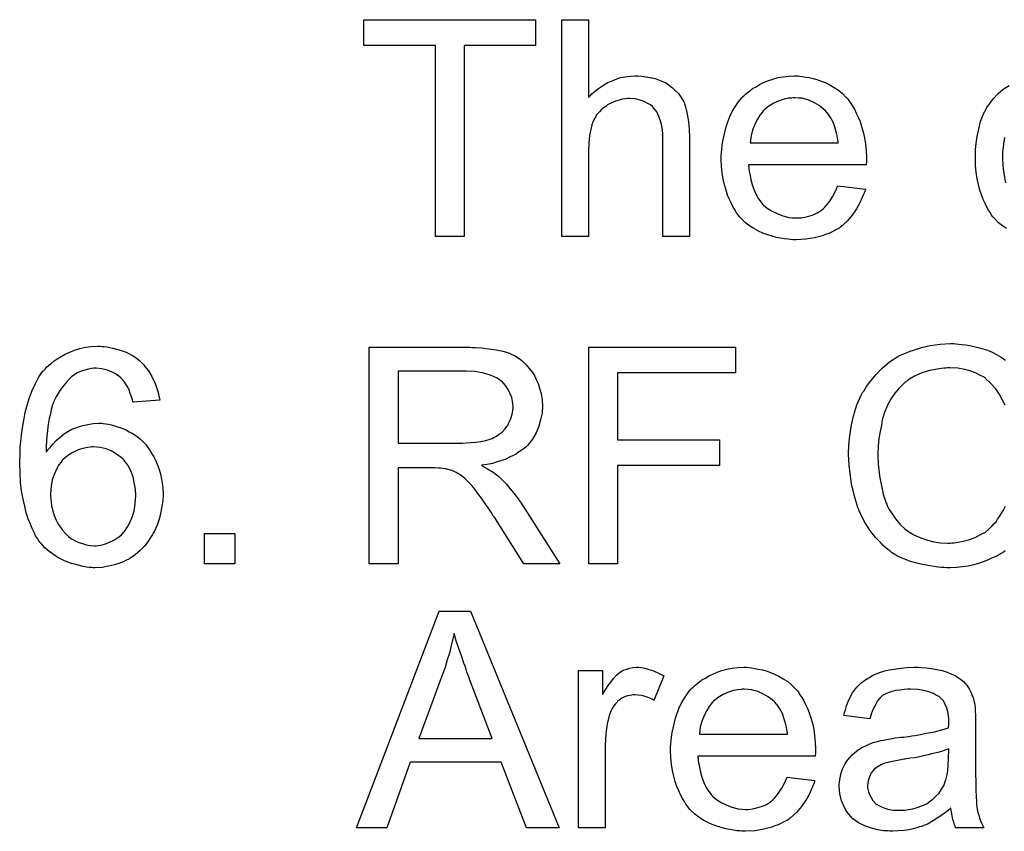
# Model space of a CAD drawing. Extents: x -2.2 to 8.3, y -2.9 to 5.2.
# Tile 73 of 205: x 3.222 to 3.585, y -0.144 to 0.156. Entities that reach past the tile are written whole.
import ezdxf

# ---------------------------------------------------------------- set-up
doc = ezdxf.new("R2010")
doc.units = 0
doc.layers.add('acc-ni-360-20-in-a_document', color=1, linetype='CONTINUOUS')

msp = doc.modelspace()

# ---------------------------------------------------------------- linework, layer by layer
at = {"layer": 'acc-ni-360-20-in-a_document', "color": 1}
for points in [[(3.412257, 0.146757), (3.385878, 0.146757), (3.385878, 0.07618), (3.375233, 0.07618), (3.375233, 0.146757), (3.348854, 0.146757), (3.348854, 0.156244), (3.412257, 0.156244), (3.412257, 0.146757)], [(3.431811, 0.127551), (3.431926, 0.127666), (3.432158, 0.127898), (3.432505, 0.128245), (3.433083, 0.128823), (3.433662, 0.129402), (3.434472, 0.130096), (3.435513, 0.13079), (3.436554, 0.1316), (3.437711, 0.132294), (3.438984, 0.132988), (3.441992, 0.134261), (3.443612, 0.13484), (3.445348, 0.135187), (3.447199, 0.135418), (3.44905, 0.135534), (3.450091, 0.135534), (3.451364, 0.135418), (3.452868, 0.135187), (3.454604, 0.134955), (3.456455, 0.134493), (3.458306, 0.133798), (3.460157, 0.132988), (3.460389, 0.132873), (3.460967, 0.132526), (3.461777, 0.131947), (3.462818, 0.131137), (3.46386, 0.130096), (3.465017, 0.128939), (3.466058, 0.127551), (3.466983, 0.125931), (3.467099, 0.125699), (3.467331, 0.125121), (3.467678, 0.12408), (3.468025, 0.122576), (3.468372, 0.120724), (3.468719, 0.118526), (3.46895, 0.115865), (3.469066, 0.112857), (3.469066, 0.07618), (3.459232, 0.07618), (3.459232, 0.112972), (3.459232, 0.113088), (3.459232, 0.11332), (3.459232, 0.113667), (3.459232, 0.114129), (3.459116, 0.115402), (3.458885, 0.117022), (3.458422, 0.118757), (3.457843, 0.120493), (3.457033, 0.122228), (3.455992, 0.123617), (3.455876, 0.123733), (3.455414, 0.124195), (3.454719, 0.124774), (3.453678, 0.125352), (3.452405, 0.126046), (3.450901, 0.126509), (3.44905, 0.126972), (3.446967, 0.127088), (3.446273, 0.127088), (3.445463, 0.126972), (3.444306, 0.126856), (3.443149, 0.126509), (3.441761, 0.126162), (3.440372, 0.125584), (3.438868, 0.124774), (3.438753, 0.124658), (3.43829, 0.124311), (3.437596, 0.123848), (3.436786, 0.123154), (3.43586, 0.122228), (3.434935, 0.121187), (3.434125, 0.119914), (3.43343, 0.118526), (3.433315, 0.118295), (3.433199, 0.117832), (3.432968, 0.116906), (3.432621, 0.115749), (3.432273, 0.114245), (3.432042, 0.112394), (3.431926, 0.110311), (3.431811, 0.107882), (3.431811, 0.07618), (3.421976, 0.07618), (3.421976, 0.156244), (3.431811, 0.156244), (3.431811, 0.127551)], [(3.509908, 0.135418), (3.510834, 0.135303), (3.511991, 0.135071), (3.513264, 0.13484), (3.514768, 0.134493), (3.516156, 0.134146), (3.517776, 0.133567), (3.51928, 0.132989), (3.5209, 0.132179), (3.522519, 0.131253), (3.524139, 0.130212), (3.525643, 0.128939), (3.527032, 0.127551), (3.527148, 0.127435), (3.527379, 0.127204), (3.527726, 0.126741), (3.528189, 0.126047), (3.528767, 0.125237), (3.529346, 0.124311), (3.53004, 0.123154), (3.530734, 0.121766), (3.531428, 0.120262), (3.532123, 0.118642), (3.532701, 0.116791), (3.53328, 0.114824), (3.533742, 0.112625), (3.53409, 0.110311), (3.534321, 0.107882), (3.534437, 0.105221), (3.534437, 0.105105), (3.534437, 0.104642), (3.534437, 0.103832), (3.534321, 0.102675), (3.490933, 0.102675), (3.490933, 0.102559), (3.490933, 0.102212), (3.491049, 0.101749), (3.491049, 0.101055), (3.491165, 0.100245), (3.491396, 0.09932), (3.491743, 0.097237), (3.492438, 0.094923), (3.493363, 0.092378), (3.494636, 0.090064), (3.496256, 0.087981), (3.496371, 0.087981), (3.496487, 0.08775), (3.497181, 0.087171), (3.498222, 0.086361), (3.499611, 0.085552), (3.501462, 0.084626), (3.503545, 0.083816), (3.505859, 0.083237), (3.507131, 0.083122), (3.50852, 0.083006), (3.509445, 0.083006), (3.510487, 0.083122), (3.511759, 0.083353), (3.513148, 0.0837), (3.514768, 0.084163), (3.516272, 0.084857), (3.517776, 0.085783), (3.517892, 0.085899), (3.51847, 0.086362), (3.519164, 0.087056), (3.519974, 0.087981), (3.5209, 0.089254), (3.521941, 0.090874), (3.522982, 0.092725), (3.523908, 0.094923), (3.53409, 0.093651), (3.53409, 0.093535), (3.533974, 0.093303), (3.533858, 0.092841), (3.533627, 0.092147), (3.53328, 0.091452), (3.532932, 0.090527), (3.532007, 0.08856), (3.53085, 0.086362), (3.52923, 0.084047), (3.527379, 0.081849), (3.525065, 0.079767), (3.524949, 0.079767), (3.524718, 0.079535), (3.524371, 0.079304), (3.523908, 0.078957), (3.523214, 0.07861), (3.522519, 0.078263), (3.521594, 0.0778), (3.520553, 0.077337), (3.519396, 0.076874), (3.518239, 0.076411), (3.515346, 0.075717), (3.512106, 0.075139), (3.50852, 0.074907), (3.507247, 0.074907), (3.506437, 0.075023), (3.505396, 0.075138), (3.504123, 0.07537), (3.502735, 0.075601), (3.501231, 0.075833), (3.497991, 0.076758), (3.496256, 0.077453), (3.494636, 0.078147), (3.4929, 0.079072), (3.49128, 0.080114), (3.489776, 0.081271), (3.488272, 0.082659), (3.488157, 0.082775), (3.487925, 0.083006), (3.487578, 0.083469), (3.487115, 0.084163), (3.486537, 0.084973), (3.485958, 0.085899), (3.485264, 0.087056), (3.48457, 0.088328), (3.483876, 0.089832), (3.483182, 0.091452), (3.482603, 0.093303), (3.482024, 0.09527), (3.481562, 0.097353), (3.481215, 0.099667), (3.480983, 0.102097), (3.480867, 0.104642), (3.480867, 0.104758), (3.480867, 0.105336), (3.480867, 0.10603), (3.480983, 0.107072), (3.481099, 0.108344), (3.481215, 0.109733), (3.481446, 0.111353), (3.481793, 0.112972), (3.482719, 0.116675), (3.483297, 0.118526), (3.483991, 0.120493), (3.484917, 0.122344), (3.485958, 0.12408), (3.487115, 0.125815), (3.488388, 0.127435), (3.488504, 0.127551), (3.488735, 0.127782), (3.489198, 0.128129), (3.489776, 0.128708), (3.490471, 0.129286), (3.491396, 0.12998), (3.492438, 0.13079), (3.49371, 0.131484), (3.494983, 0.132294), (3.496487, 0.132988), (3.498107, 0.133683), (3.499842, 0.134261), (3.501693, 0.13484), (3.50366, 0.135187), (3.505743, 0.135418), (3.507941, 0.135534), (3.509098, 0.135534), (3.509908, 0.135418)], [(3.58627, 0.079072), (3.584766, 0.080114), (3.583262, 0.081271), (3.581874, 0.082659), (3.581758, 0.082775), (3.581526, 0.083006), (3.581179, 0.083469), (3.580717, 0.084047), (3.580254, 0.084857), (3.57956, 0.085899), (3.578981, 0.087056), (3.578287, 0.088328), (3.577593, 0.089832), (3.577014, 0.091568), (3.57632, 0.093303), (3.575857, 0.095386), (3.575394, 0.097469), (3.575047, 0.099898), (3.574816, 0.102328), (3.5747, 0.104989), (3.5747, 0.105105), (3.5747, 0.105452), (3.5747, 0.105915), (3.5747, 0.106609), (3.574816, 0.107419), (3.574816, 0.108344), (3.574932, 0.109386), (3.575047, 0.110543), (3.575394, 0.113088), (3.575973, 0.115865), (3.576667, 0.118642), (3.577708, 0.121419), (3.577708, 0.121534), (3.577824, 0.121766), (3.578055, 0.122113), (3.578287, 0.122576), (3.578981, 0.123848), (3.580022, 0.125352), (3.581411, 0.127088), (3.583031, 0.128823), (3.584997, 0.130559), (3.587196, 0.131947)], [(3.508057, 0.127435), (3.507363, 0.127435), (3.5069, 0.127319), (3.505627, 0.127204), (3.504123, 0.126856), (3.502272, 0.126278), (3.500305, 0.125468), (3.498454, 0.124311), (3.496603, 0.122807), (3.496371, 0.122576), (3.495909, 0.121997), (3.495099, 0.120956), (3.494289, 0.119567), (3.493363, 0.117948), (3.492553, 0.115865), (3.491859, 0.113435), (3.491512, 0.110774), (3.524024, 0.110774), (3.524024, 0.11089), (3.524024, 0.111121), (3.523908, 0.111468), (3.523908, 0.111931), (3.523677, 0.11332), (3.523329, 0.114824), (3.522751, 0.116675), (3.522172, 0.11841), (3.521247, 0.120146), (3.520206, 0.12165), (3.520206, 0.121766), (3.519974, 0.121881), (3.519396, 0.122576), (3.518354, 0.123501), (3.516966, 0.124543), (3.51523, 0.125584), (3.513148, 0.126509), (3.510718, 0.127204), (3.509445, 0.127319), (3.508057, 0.127435)], [(3.58546, 0.112741), (3.585229, 0.111121), (3.584997, 0.10927), (3.584766, 0.107303), (3.584766, 0.105221), (3.584766, 0.105105), (3.584766, 0.104758), (3.584766, 0.104064), (3.584882, 0.103369), (3.584882, 0.102328), (3.584997, 0.101287), (3.585345, 0.098741), (3.585807, 0.095965)], [(3.585692, -0.039913), (3.585113, -0.040376), (3.584188, -0.040955), (3.583262, -0.041533), (3.581989, -0.042112), (3.580717, -0.04269), (3.579213, -0.043385), (3.577593, -0.043963), (3.575857, -0.044541), (3.574006, -0.04512), (3.572039, -0.045583), (3.569956, -0.045814), (3.567758, -0.046046), (3.565444, -0.046161), (3.564171, -0.046161), (3.563246, -0.046046), (3.562205, -0.046046), (3.560932, -0.04593), (3.559544, -0.045699), (3.557924, -0.045467), (3.554568, -0.044889), (3.551097, -0.043963), (3.547626, -0.04269), (3.546007, -0.04188), (3.544387, -0.040955), (3.544271, -0.040839), (3.54404, -0.040723), (3.543577, -0.040376), (3.543114, -0.039913), (3.54242, -0.039451), (3.54161, -0.038757), (3.540684, -0.037947), (3.539759, -0.037021), (3.538833, -0.03598), (3.537792, -0.034938), (3.535709, -0.032277), (3.533742, -0.029153), (3.532007, -0.025682), (3.532007, -0.025567), (3.531776, -0.02522), (3.53166, -0.024641), (3.531313, -0.023947), (3.531081, -0.023021), (3.530734, -0.021864), (3.530271, -0.020592), (3.529924, -0.019203), (3.529577, -0.017699), (3.529114, -0.015964), (3.528536, -0.012377), (3.528073, -0.008327), (3.527842, -0.004162), (3.527842, -0.004046), (3.527842, -0.003584), (3.527842, -0.00289), (3.527957, -0.00208), (3.527957, -0.000923), (3.528073, 0.000234), (3.528189, 0.001738), (3.52842, 0.003243), (3.528999, 0.006598), (3.529809, 0.0103), (3.530966, 0.014003), (3.532585, 0.017589), (3.532701, 0.017705), (3.532817, 0.018052), (3.533048, 0.018515), (3.533511, 0.019093), (3.533974, 0.019903), (3.534552, 0.020829), (3.536056, 0.022912), (3.538023, 0.025226), (3.540337, 0.02754), (3.542998, 0.029854), (3.546122, 0.03182), (3.546238, 0.031936), (3.546585, 0.032052), (3.547048, 0.032283), (3.547626, 0.03263), (3.548552, 0.032977), (3.549478, 0.033325), (3.550635, 0.033787), (3.551907, 0.03425), (3.553296, 0.034713), (3.5548, 0.035176), (3.558039, 0.03587), (3.561742, 0.036449), (3.56556, 0.03668), (3.566717, 0.03668), (3.567527, 0.036564)], [(3.567527, 0.036564), (3.568568, 0.036449), (3.569841, 0.036333), (3.571113, 0.036217), (3.572618, 0.03587), (3.575742, 0.035176), (3.579213, 0.034135), (3.580948, 0.03344), (3.582568, 0.03263), (3.584188, 0.031589), (3.585807, 0.030548)], [(3.252129, 0.035523), (3.252939, 0.035523), (3.253864, 0.035407), (3.256062, 0.034944), (3.258492, 0.034366), (3.261037, 0.03344), (3.263583, 0.032052), (3.264856, 0.031242), (3.266013, 0.030316), (3.266128, 0.030201), (3.266244, 0.030085), (3.266591, 0.029738), (3.266938, 0.029391), (3.267517, 0.028812), (3.267979, 0.028118), (3.269252, 0.026498), (3.270525, 0.024416), (3.271682, 0.02187), (3.272723, 0.018978), (3.273417, 0.015738), (3.263583, 0.014928), (3.263583, 0.015044), (3.263467, 0.01516), (3.263352, 0.015854), (3.263004, 0.016895), (3.262542, 0.018168), (3.262079, 0.019556), (3.261385, 0.020945), (3.260575, 0.022217), (3.259765, 0.023259), (3.259533, 0.02349), (3.259071, 0.023953), (3.258261, 0.024647), (3.257104, 0.025457), (3.2556, 0.026151), (3.25398, 0.026845), (3.252013, 0.027308), (3.24993, 0.02754), (3.24912, 0.02754), (3.248195, 0.027424), (3.247153, 0.027192), (3.245765, 0.026845), (3.244377, 0.026383), (3.242988, 0.025804), (3.2416, 0.024878), (3.241369, 0.024763), (3.24079, 0.0243), (3.23998, 0.02349), (3.238939, 0.022333), (3.237782, 0.020945), (3.236509, 0.019325), (3.235352, 0.017242), (3.234195, 0.014928), (3.234195, 0.014812), (3.234079, 0.014581), (3.233964, 0.014234), (3.233732, 0.013771), (3.233617, 0.013077), (3.233385, 0.012267), (3.233154, 0.011341), (3.232922, 0.010184), (3.232575, 0.008912), (3.232344, 0.007523), (3.232113, 0.006019), (3.231997, 0.004399), (3.231765, 0.002548), (3.23165, 0.000697), (3.231534, -0.001385), (3.231534, -0.003468), (3.23165, -0.003352), (3.232113, -0.002658), (3.232922, -0.001733), (3.233964, -0.000576), (3.235121, 0.000813), (3.236625, 0.002086), (3.238245, 0.003358), (3.240096, 0.004515), (3.240211, 0.004515), (3.240327, 0.004631), (3.241021, 0.004978), (3.242063, 0.005325), (3.243451, 0.005904), (3.245071, 0.006366), (3.246922, 0.006713), (3.248889, 0.007061), (3.250972, 0.007176), (3.251897, 0.007176), (3.252591, 0.007061), (3.253517, 0.006945), (3.254443, 0.006829), (3.2556, 0.006598), (3.256757, 0.006251), (3.259418, 0.005441), (3.260806, 0.004862), (3.262195, 0.004052), (3.263583, 0.003243), (3.265087, 0.002317), (3.266475, 0.00116), (3.267748, -0.000113), (3.267864, -0.000228), (3.268095, -0.00046), (3.268442, -0.000807), (3.268789, -0.001385), (3.269368, -0.002195), (3.269946, -0.003005), (3.270525, -0.004047), (3.271219, -0.005204), (3.271913, -0.006476), (3.272492, -0.007865), (3.27307, -0.009485), (3.273649, -0.011104), (3.273996, -0.01284), (3.274343, -0.014807), (3.274574, -0.016774), (3.27469, -0.018856), (3.27469, -0.018972), (3.27469, -0.019203), (3.27469, -0.01955), (3.27469, -0.020129), (3.274574, -0.020823), (3.274574, -0.021517), (3.274227, -0.023369), (3.27388, -0.025567), (3.273302, -0.027881), (3.272492, -0.030426), (3.271335, -0.032856), (3.271335, -0.032972), (3.271219, -0.033087), (3.270988, -0.033434), (3.270756, -0.033897), (3.270062, -0.035054), (3.269021, -0.036558), (3.267748, -0.038178), (3.266244, -0.039798), (3.264393, -0.041418), (3.262426, -0.042806), (3.26231, -0.042806), (3.262195, -0.042922), (3.261847, -0.043153), (3.261385, -0.043269), (3.260228, -0.043847), (3.258724, -0.044426), (3.256757, -0.04512), (3.254558, -0.045583), (3.252129, -0.046046), (3.249468, -0.046161), (3.248889, -0.046161), (3.248311, -0.046046), (3.247385, -0.046046), (3.246344, -0.04593), (3.245187, -0.045699), (3.243798, -0.045352), (3.24241, -0.045004), (3.24079, -0.044542), (3.23917, -0.043963), (3.23755, -0.043269), (3.235815, -0.042343), (3.234195, -0.041302), (3.232575, -0.040145), (3.230956, -0.038757), (3.229451, -0.037137), (3.229336, -0.037021), (3.229104, -0.036674), (3.228757, -0.036211), (3.228294, -0.035401), (3.2276, -0.03436), (3.227022, -0.033203), (3.226327, -0.031699), (3.225633, -0.030079), (3.224823, -0.028112), (3.224129, -0.025914), (3.223551, -0.023484), (3.222972, -0.020823), (3.222394, -0.017815), (3.222047, -0.014575), (3.221815, -0.011104), (3.2217, -0.007402), (3.2217, -0.007286), (3.2217, -0.00717), (3.2217, -0.006823), (3.2217, -0.006361), (3.221815, -0.005204), (3.221815, -0.003584), (3.221931, -0.001733), (3.222162, 0.000466), (3.222394, 0.002895), (3.222741, 0.005556), (3.223204, 0.008218), (3.223782, 0.01111), (3.224476, 0.013887), (3.225286, 0.016664), (3.226327, 0.019325), (3.227485, 0.02187), (3.228757, 0.0243), (3.230261, 0.026383), (3.230377, 0.026498), (3.230608, 0.02673), (3.231071, 0.027192), (3.23165, 0.027887), (3.232344, 0.028581), (3.233269, 0.029275), (3.234427, 0.030201), (3.235584, 0.031011), (3.236972, 0.03182), (3.238476, 0.032746), (3.240211, 0.03344), (3.241947, 0.03425), (3.243914, 0.034829), (3.245997, 0.035291), (3.248195, 0.035523), (3.250509, 0.035639), (3.251434, 0.035639), (3.252129, 0.035523)], [(3.388886, 0.035176), (3.389927, 0.035176), (3.392357, 0.03506), (3.394902, 0.034713), (3.397679, 0.034366), (3.400225, 0.033787), (3.401497, 0.03344), (3.402539, 0.033093), (3.402654, 0.033093), (3.40277, 0.032977), (3.403464, 0.03263), (3.404506, 0.032167), (3.405778, 0.031358), (3.407167, 0.030316), (3.408671, 0.028928), (3.410059, 0.027308), (3.411448, 0.025457), (3.411448, 0.025341), (3.411563, 0.025226), (3.412026, 0.024531), (3.412489, 0.023374), (3.413183, 0.02187), (3.413762, 0.020135), (3.41434, 0.018052), (3.414687, 0.015854), (3.414803, 0.013424), (3.414803, 0.013308), (3.414803, 0.013077), (3.414803, 0.012614), (3.414687, 0.012036), (3.414687, 0.011226), (3.414571, 0.010416), (3.414109, 0.008449), (3.413414, 0.006135), (3.412489, 0.003705), (3.4111, 0.001276), (3.410175, 0.000119), (3.409249, -0.001038), (3.409133, -0.001154), (3.409018, -0.00127), (3.408671, -0.001617), (3.408208, -0.001964), (3.407629, -0.002427), (3.406935, -0.00289), (3.40601, -0.003468), (3.405084, -0.004162), (3.403927, -0.004741), (3.402654, -0.005319), (3.401266, -0.006013), (3.399762, -0.006592), (3.398026, -0.007055), (3.396291, -0.007633), (3.394324, -0.00798), (3.392241, -0.008328), (3.392473, -0.008443), (3.392936, -0.008675), (3.39363, -0.009137), (3.394555, -0.0096), (3.396638, -0.010873), (3.397679, -0.011683), (3.398605, -0.012377), (3.398836, -0.012608), (3.399415, -0.013187), (3.40034, -0.014113), (3.401497, -0.01527), (3.40277, -0.016889), (3.404274, -0.018625), (3.405778, -0.020707), (3.407398, -0.023021), (3.421166, -0.044773), (3.407977, -0.044773), (3.397448, -0.028112), (3.397448, -0.027997), (3.397216, -0.027765), (3.396985, -0.027418), (3.396638, -0.026955), (3.395828, -0.025683), (3.394787, -0.024063), (3.393514, -0.022327), (3.392241, -0.020476), (3.390969, -0.018741), (3.389812, -0.017121), (3.389696, -0.017005), (3.389349, -0.016542), (3.38877, -0.015848), (3.38796, -0.015038), (3.386225, -0.013303), (3.385299, -0.012493), (3.384374, -0.011799), (3.384258, -0.011683), (3.384027, -0.011567), (3.383564, -0.011336), (3.38287, -0.010989), (3.382175, -0.010642), (3.381365, -0.010294), (3.379514, -0.009716), (3.379399, -0.009716), (3.379167, -0.0096), (3.378704, -0.0096), (3.378126, -0.009485), (3.377316, -0.009369), (3.37639, -0.009369), (3.375118, -0.009253), (3.361465, -0.009253), (3.361465, -0.044773), (3.350821, -0.044773), (3.350821, 0.035291), (3.38796, 0.035291), (3.388886, 0.035176)], [(3.486074, 0.025804), (3.442571, 0.025804), (3.442571, 0.001044), (3.480173, 0.001044), (3.480173, -0.008443), (3.442571, -0.008443), (3.442571, -0.044773), (3.431926, -0.044773), (3.431926, 0.035291), (3.486074, 0.035291), (3.486074, 0.025804)], [(3.386688, 0.026383), (3.361465, 0.026383), (3.361465, -0.000113), (3.385299, -0.000113), (3.386688, 0.000003), (3.388307, 0.000119), (3.390159, 0.000234), (3.39201, 0.000466), (3.393861, 0.000813), (3.395481, 0.001276), (3.395712, 0.001391), (3.396175, 0.001623), (3.396869, 0.00197), (3.397795, 0.002433), (3.398836, 0.003127), (3.399878, 0.003937), (3.400919, 0.004978), (3.401729, 0.006135), (3.401844, 0.006251), (3.402076, 0.006713), (3.402423, 0.007408), (3.402886, 0.008333), (3.403233, 0.009375), (3.40358, 0.010532), (3.403811, 0.01192), (3.403927, 0.013308), (3.403927, 0.013424), (3.403927, 0.01354), (3.403811, 0.014234), (3.403696, 0.015275), (3.403464, 0.016664), (3.402886, 0.018052), (3.402191, 0.019672), (3.40115, 0.021176), (3.399762, 0.02268), (3.39953, 0.022796), (3.398952, 0.023259), (3.398026, 0.023837), (3.396522, 0.024531), (3.394787, 0.025226), (3.392473, 0.025804), (3.389812, 0.026267), (3.386688, 0.026383)], [(3.585692, 0.013887), (3.584766, 0.015738), (3.583609, 0.017821), (3.582221, 0.019903), (3.580485, 0.02187), (3.578634, 0.023606), (3.578403, 0.023837), (3.577708, 0.0243), (3.576551, 0.024878), (3.575047, 0.025688), (3.57308, 0.026383), (3.570882, 0.027077), (3.568221, 0.02754), (3.565329, 0.027655), (3.564403, 0.027655), (3.563824, 0.02754), (3.563015, 0.02754), (3.562089, 0.027424), (3.559891, 0.027077), (3.557461, 0.026614), (3.554916, 0.025804), (3.552254, 0.024647), (3.549825, 0.023143), (3.549709, 0.023143), (3.549593, 0.022912), (3.548783, 0.022333), (3.547742, 0.021407), (3.546469, 0.020019), (3.544965, 0.018284), (3.543577, 0.016317), (3.542304, 0.013887), (3.541147, 0.011226), (3.541147, 0.01111), (3.541032, 0.010879), (3.540916, 0.010532), (3.5408, 0.009953), (3.540569, 0.009259), (3.540337, 0.008449), (3.53999, 0.006482), (3.539527, 0.004168), (3.539065, 0.001623), (3.538833, -0.001154), (3.538718, -0.004162), (3.538718, -0.004278), (3.538718, -0.004625), (3.538718, -0.005204), (3.538718, -0.005898), (3.538833, -0.006708), (3.538833, -0.007749), (3.538949, -0.008906), (3.539065, -0.010179), (3.539412, -0.012955), (3.53999, -0.015964), (3.540684, -0.018972), (3.54161, -0.02198), (3.54161, -0.022096), (3.541726, -0.022327), (3.541957, -0.022674), (3.542189, -0.023253), (3.542883, -0.024641), (3.543924, -0.026261), (3.545197, -0.028112), (3.546816, -0.030079), (3.548668, -0.031814), (3.550866, -0.033434), (3.550982, -0.033434), (3.551213, -0.03355), (3.55156, -0.033781), (3.552023, -0.034013), (3.552602, -0.034244), (3.553296, -0.034591), (3.554916, -0.035285), (3.556998, -0.03598), (3.559312, -0.036558), (3.561858, -0.037021), (3.564519, -0.037137), (3.565329, -0.037137), (3.566023, -0.037021), (3.566833, -0.037021), (3.567642, -0.036905), (3.569725, -0.036443), (3.572155, -0.035864), (3.574584, -0.034938), (3.57713, -0.033666), (3.578403, -0.032971), (3.57956, -0.032046), (3.579675, -0.03193), (3.579791, -0.031814), (3.580138, -0.031467), (3.580601, -0.03112), (3.581064, -0.030542), (3.581642, -0.029848), (3.582336, -0.029153), (3.582915, -0.028228), (3.583609, -0.027186), (3.584419, -0.026029), (3.585113, -0.024872), (3.585807, -0.023484)], [(3.249005, -0.001501), (3.248311, -0.001501), (3.247848, -0.001617), (3.246691, -0.001733), (3.245071, -0.00208), (3.243335, -0.002658), (3.241369, -0.003584), (3.239517, -0.004741), (3.237666, -0.006361), (3.237435, -0.006592), (3.236972, -0.00717), (3.236162, -0.008212), (3.235352, -0.009716), (3.234542, -0.011451), (3.233732, -0.01365), (3.233269, -0.016079), (3.233038, -0.018856), (3.233038, -0.019088), (3.233038, -0.019666), (3.233154, -0.020707), (3.233269, -0.02198), (3.233501, -0.023484), (3.233964, -0.025104), (3.234427, -0.02684), (3.235121, -0.028575), (3.235236, -0.028806), (3.235584, -0.029385), (3.236046, -0.030195), (3.23674, -0.031236), (3.23755, -0.032277), (3.238592, -0.03355), (3.239749, -0.034591), (3.241137, -0.035633), (3.241369, -0.035748), (3.241831, -0.03598), (3.242641, -0.036443), (3.243682, -0.03679), (3.24484, -0.037252), (3.246228, -0.037715), (3.247732, -0.037947), (3.249352, -0.038062), (3.24993, -0.038062), (3.250393, -0.037947), (3.25155, -0.037831), (3.253054, -0.037484), (3.254674, -0.03679), (3.256525, -0.03598), (3.258376, -0.034707), (3.259302, -0.034013), (3.260112, -0.033087), (3.260112, -0.032972), (3.260343, -0.032856), (3.260806, -0.032162), (3.2615, -0.031005), (3.262426, -0.029501), (3.263236, -0.027534), (3.26393, -0.02522), (3.264393, -0.022559), (3.264624, -0.019435), (3.264624, -0.019319), (3.264624, -0.019088), (3.264624, -0.018625), (3.264508, -0.018046), (3.264508, -0.017352), (3.264393, -0.016542), (3.264046, -0.014691), (3.263583, -0.012608), (3.262773, -0.01041), (3.261616, -0.008328), (3.260112, -0.006361), (3.259881, -0.006129), (3.259302, -0.005551), (3.258376, -0.004856), (3.257104, -0.003931), (3.255484, -0.003005), (3.253633, -0.002311), (3.251434, -0.001733), (3.249005, -0.001501)], [(3.301185, -0.044773), (3.289963, -0.044773), (3.289963, -0.03355), (3.301185, -0.03355), (3.301185, -0.044773)], [(3.420935, -0.142239), (3.408902, -0.142239), (3.39953, -0.117942), (3.365977, -0.117942), (3.3573, -0.142239), (3.346077, -0.142239), (3.376622, -0.062174), (3.388192, -0.062174), (3.420935, -0.142239)], [(3.382175, -0.070505), (3.382175, -0.07062), (3.38206, -0.070852), (3.38206, -0.071315), (3.381828, -0.071777), (3.381713, -0.072587), (3.381481, -0.073397), (3.381018, -0.075364), (3.38044, -0.077678), (3.37963, -0.080224), (3.37882, -0.083), (3.377779, -0.085893), (3.369101, -0.109264), (3.396175, -0.109264), (3.387845, -0.087281), (3.387845, -0.087165), (3.387729, -0.086818), (3.387498, -0.08624), (3.387266, -0.085546), (3.386919, -0.084736), (3.386572, -0.083695), (3.386225, -0.082537), (3.385762, -0.08138), (3.384836, -0.078719), (3.383911, -0.075943), (3.382985, -0.073166), (3.382175, -0.070505)], [(3.451364, -0.083), (3.452637, -0.083232), (3.454141, -0.083695), (3.455761, -0.084273), (3.457612, -0.085083), (3.459579, -0.086124), (3.455992, -0.095149), (3.455876, -0.095033), (3.455414, -0.094802), (3.454719, -0.094455), (3.453794, -0.094108), (3.452752, -0.09376), (3.45148, -0.093413), (3.450207, -0.093182), (3.448934, -0.093066), (3.448356, -0.093066), (3.447777, -0.093182), (3.446967, -0.093298), (3.446157, -0.093529), (3.445116, -0.093876), (3.444075, -0.094339), (3.443149, -0.095033), (3.443034, -0.095149), (3.442686, -0.09538), (3.442339, -0.095843), (3.441761, -0.096421), (3.441182, -0.097231), (3.440604, -0.098157), (3.440025, -0.099198), (3.439563, -0.100471), (3.439447, -0.100702), (3.439331, -0.101397), (3.4391, -0.102438), (3.438753, -0.103826), (3.438406, -0.105562), (3.438174, -0.107529), (3.438059, -0.109611), (3.437943, -0.111925), (3.437943, -0.142239), (3.428108, -0.142239), (3.428108, -0.084157), (3.437017, -0.084157), (3.437017, -0.092951), (3.437133, -0.092835), (3.437596, -0.092025), (3.438174, -0.090984), (3.4391, -0.089711), (3.440025, -0.088438), (3.441067, -0.08705), (3.442108, -0.085893), (3.443149, -0.084967), (3.443265, -0.084852), (3.443612, -0.08462), (3.444306, -0.084273), (3.445001, -0.083926), (3.445926, -0.083579), (3.447083, -0.083232), (3.44824, -0.083), (3.449513, -0.082885), (3.450323, -0.082885), (3.451364, -0.083)], [(3.491165, -0.083), (3.49209, -0.083116), (3.493247, -0.083347), (3.49452, -0.083579), (3.496024, -0.083926), (3.497413, -0.084273), (3.499032, -0.084852), (3.500537, -0.08543), (3.502156, -0.08624), (3.503776, -0.087165), (3.505396, -0.088207), (3.5069, -0.08948), (3.508288, -0.090868), (3.508404, -0.090984), (3.508635, -0.091215), (3.508983, -0.091678), (3.509445, -0.092372), (3.510024, -0.093182), (3.510602, -0.094107), (3.511297, -0.095264), (3.511991, -0.096653), (3.512685, -0.098157), (3.513379, -0.099777), (3.513958, -0.101628), (3.514536, -0.103595), (3.514999, -0.105793), (3.515346, -0.108107), (3.515577, -0.110537), (3.515693, -0.113198), (3.515693, -0.113314), (3.515693, -0.113776), (3.515693, -0.114586), (3.515577, -0.115743), (3.47219, -0.115743), (3.47219, -0.115859), (3.47219, -0.116206), (3.472306, -0.116669), (3.472306, -0.117363), (3.472421, -0.118173), (3.472653, -0.119099), (3.473, -0.121181), (3.473694, -0.123495), (3.47462, -0.126041), (3.475892, -0.128355), (3.477512, -0.130437), (3.477628, -0.130437), (3.477744, -0.130669), (3.478438, -0.131247), (3.479479, -0.132057), (3.480867, -0.132867), (3.482719, -0.133793), (3.484801, -0.134602), (3.487115, -0.135181), (3.488388, -0.135297), (3.489776, -0.135412), (3.490702, -0.135412), (3.491743, -0.135297), (3.493016, -0.135065), (3.494404, -0.134718), (3.496024, -0.134255), (3.497528, -0.133561), (3.499032, -0.132636), (3.499148, -0.13252), (3.499727, -0.132057), (3.500421, -0.131363), (3.501231, -0.130437), (3.502156, -0.129165), (3.503198, -0.127545), (3.504239, -0.125694), (3.505164, -0.123495), (3.515346, -0.124768), (3.515346, -0.124884), (3.51523, -0.125115), (3.515115, -0.125578), (3.514883, -0.126272), (3.514536, -0.126966), (3.514189, -0.127892), (3.513264, -0.129859), (3.512106, -0.132057), (3.510487, -0.134371), (3.508635, -0.136569), (3.506322, -0.138652), (3.506206, -0.138652), (3.505974, -0.138883), (3.505627, -0.139115), (3.505164, -0.139462), (3.50447, -0.139809), (3.503776, -0.140156), (3.502851, -0.140619), (3.501809, -0.141082), (3.500652, -0.141544), (3.499495, -0.142007), (3.496603, -0.142702), (3.493363, -0.14328), (3.489776, -0.143511), (3.488504, -0.143511), (3.487694, -0.143396), (3.486653, -0.14328), (3.48538, -0.143049), (3.483991, -0.142817), (3.482487, -0.142586), (3.479248, -0.14166), (3.477512, -0.140966), (3.475892, -0.140272), (3.474157, -0.139346), (3.472537, -0.138305), (3.471033, -0.137148), (3.469529, -0.13576), (3.469413, -0.135644), (3.469182, -0.135412), (3.468835, -0.13495), (3.468372, -0.134255), (3.467793, -0.133446), (3.467215, -0.13252), (3.466521, -0.131363), (3.465827, -0.13009), (3.465132, -0.128586), (3.464438, -0.126966), (3.46386, -0.125115), (3.463281, -0.123148), (3.462818, -0.121066), (3.462471, -0.118752), (3.46224, -0.116322), (3.462124, -0.113776), (3.462124, -0.113661), (3.462124, -0.113082), (3.462124, -0.112388), (3.46224, -0.111347), (3.462356, -0.110074), (3.462471, -0.108686), (3.462703, -0.107066), (3.46305, -0.105446), (3.463975, -0.101744), (3.464554, -0.099892), (3.465248, -0.097926), (3.466174, -0.096074), (3.467215, -0.094339), (3.468372, -0.092603), (3.469645, -0.090984), (3.46976, -0.090868), (3.469992, -0.090636), (3.470454, -0.090289), (3.471033, -0.089711), (3.471727, -0.089132), (3.472653, -0.088438), (3.473694, -0.087628), (3.474967, -0.086934), (3.47624, -0.086124), (3.477744, -0.08543), (3.479363, -0.084736), (3.481099, -0.084157), (3.48295, -0.083579), (3.484917, -0.083232), (3.487, -0.083), (3.489198, -0.082885), (3.490355, -0.082885), (3.491165, -0.083)], [(3.5548, -0.083), (3.556535, -0.083116), (3.558502, -0.083347), (3.560469, -0.083694), (3.562436, -0.084157), (3.564287, -0.084736), (3.564519, -0.084851), (3.565097, -0.085083), (3.565907, -0.08543), (3.566948, -0.085893), (3.568105, -0.086587), (3.569262, -0.087281), (3.570304, -0.088207), (3.571229, -0.089132), (3.571345, -0.089248), (3.571576, -0.089595), (3.571923, -0.090174), (3.572386, -0.090868), (3.572965, -0.091909), (3.573427, -0.09295), (3.57389, -0.094223), (3.574237, -0.095727), (3.574237, -0.095843), (3.574353, -0.09619), (3.574469, -0.096884), (3.574584, -0.09781), (3.574584, -0.099082), (3.5747, -0.100587), (3.574816, -0.102553), (3.574816, -0.104752), (3.574816, -0.117942), (3.574816, -0.118057), (3.574816, -0.11852), (3.574816, -0.119214), (3.574816, -0.12014), (3.574816, -0.121181), (3.574816, -0.122454), (3.574932, -0.125231), (3.574932, -0.128123), (3.575047, -0.131016), (3.575163, -0.132288), (3.575163, -0.133445), (3.575279, -0.134487), (3.575394, -0.135297), (3.575394, -0.135412), (3.57551, -0.135875), (3.575626, -0.136569), (3.575973, -0.137495), (3.576204, -0.138536), (3.576667, -0.139693), (3.577246, -0.140966), (3.577824, -0.142239), (3.567527, -0.142239), (3.567411, -0.142123), (3.567295, -0.14166), (3.567064, -0.141082), (3.566717, -0.140156), (3.56637, -0.139115), (3.566138, -0.137842), (3.565907, -0.136454), (3.565676, -0.13495), (3.56556, -0.13495), (3.565444, -0.135181), (3.56475, -0.135759), (3.563709, -0.136569), (3.56232, -0.137611), (3.560585, -0.138652), (3.558849, -0.139809), (3.556998, -0.14085), (3.555031, -0.14166), (3.5548, -0.141776), (3.554106, -0.141892), (3.553064, -0.142239), (3.551792, -0.142586), (3.550172, -0.142933), (3.548321, -0.143164), (3.546238, -0.143396), (3.544155, -0.143511), (3.54323, -0.143511), (3.542536, -0.143396), (3.541726, -0.143396), (3.5408, -0.14328), (3.538718, -0.142933), (3.536403, -0.142354), (3.533858, -0.141544), (3.531544, -0.140387), (3.529461, -0.138883), (3.52923, -0.138652), (3.528652, -0.138073), (3.527842, -0.137032), (3.526916, -0.135644), (3.52599, -0.133908), (3.525181, -0.131941), (3.524602, -0.129512), (3.524486, -0.128355), (3.524371, -0.126966), (3.524371, -0.126735), (3.524371, -0.126272), (3.524486, -0.125462), (3.524602, -0.124421), (3.524834, -0.123148), (3.525181, -0.121875), (3.525643, -0.120487), (3.526222, -0.119214), (3.526338, -0.119099), (3.526569, -0.118636), (3.527032, -0.117942), (3.52761, -0.117132), (3.528305, -0.116206), (3.52923, -0.115281), (3.530156, -0.114355), (3.531313, -0.113545), (3.531428, -0.113429), (3.531891, -0.113198), (3.53247, -0.112735), (3.533395, -0.112272), (3.534437, -0.111809), (3.535709, -0.111231), (3.536982, -0.110768), (3.538486, -0.110305), (3.538602, -0.110305), (3.539065, -0.11019), (3.539759, -0.109958), (3.540684, -0.109843), (3.541841, -0.109611), (3.543345, -0.10938), (3.545081, -0.109033), (3.547164, -0.108801), (3.547279, -0.108801), (3.547742, -0.108686), (3.548321, -0.108686), (3.549131, -0.10857), (3.550056, -0.108454), (3.551213, -0.108223), (3.552486, -0.108107), (3.553874, -0.107876), (3.556651, -0.107297), (3.559659, -0.106719), (3.56232, -0.106025), (3.563593, -0.105677), (3.56475, -0.10533), (3.56475, -0.105215), (3.56475, -0.104983), (3.564866, -0.104289), (3.564866, -0.103479), (3.564866, -0.103016), (3.564866, -0.102785), (3.564866, -0.102669), (3.564866, -0.102553), (3.564866, -0.101859), (3.56475, -0.100702), (3.564519, -0.09943), (3.564171, -0.098041), (3.563593, -0.096653), (3.562899, -0.09538), (3.561973, -0.094339), (3.561858, -0.094223), (3.561279, -0.09376), (3.560353, -0.093297), (3.559196, -0.092603), (3.557577, -0.092025), (3.555725, -0.091446), (3.553411, -0.091099), (3.55075, -0.090984), (3.549593, -0.090984), (3.548436, -0.091099), (3.546816, -0.091331), (3.545197, -0.091562), (3.543461, -0.092025), (3.541841, -0.092603), (3.540453, -0.093413), (3.540337, -0.093529), (3.539874, -0.093876), (3.539296, -0.094454), (3.538602, -0.09538), (3.537908, -0.096537), (3.537098, -0.098041), (3.536403, -0.099892), (3.535709, -0.101975), (3.526106, -0.100702), (3.526106, -0.100587), (3.526222, -0.100471), (3.526222, -0.100124), (3.526338, -0.099661), (3.526685, -0.09862), (3.527148, -0.097116), (3.527726, -0.095612), (3.52842, -0.093992), (3.529346, -0.092372), (3.530387, -0.090868), (3.530503, -0.090752), (3.530966, -0.090289), (3.53166, -0.089595), (3.532585, -0.088669), (3.533858, -0.087744), (3.535362, -0.086818), (3.537098, -0.085777), (3.539065, -0.084967), (3.53918, -0.084967), (3.539296, -0.084851), (3.539643, -0.084736), (3.540106, -0.08462), (3.541263, -0.084273), (3.542883, -0.083926), (3.544734, -0.083579), (3.547048, -0.083232), (3.549478, -0.083), (3.552254, -0.082885), (3.553527, -0.082885), (3.5548, -0.083)], [(3.489314, -0.090984), (3.488619, -0.090984), (3.488157, -0.091099), (3.486884, -0.091215), (3.48538, -0.091562), (3.483529, -0.092141), (3.481562, -0.092951), (3.479711, -0.094108), (3.477859, -0.095612), (3.477628, -0.095843), (3.477165, -0.096421), (3.476355, -0.097463), (3.475545, -0.098851), (3.47462, -0.100471), (3.47381, -0.102554), (3.473116, -0.104983), (3.472769, -0.107644), (3.50528, -0.107644), (3.50528, -0.107529), (3.50528, -0.107297), (3.505164, -0.10695), (3.505164, -0.106487), (3.504933, -0.105099), (3.504586, -0.103595), (3.504008, -0.101744), (3.503429, -0.100008), (3.502503, -0.098273), (3.501462, -0.096769), (3.501462, -0.096653), (3.501231, -0.096537), (3.500652, -0.095843), (3.499611, -0.094917), (3.498222, -0.093876), (3.496487, -0.092835), (3.494404, -0.091909), (3.491975, -0.091215), (3.490702, -0.091099), (3.489314, -0.090984)], [(3.564866, -0.113082), (3.56475, -0.113082), (3.564634, -0.113198), (3.564287, -0.113314), (3.563824, -0.113429), (3.563246, -0.113661), (3.562552, -0.113892), (3.561742, -0.114124), (3.560816, -0.114355), (3.559775, -0.114702), (3.558502, -0.114933), (3.557229, -0.115281), (3.555725, -0.115628), (3.554106, -0.115975), (3.552486, -0.116322), (3.550635, -0.116553), (3.548668, -0.1169), (3.548436, -0.1169), (3.547742, -0.117016), (3.546585, -0.117247), (3.545312, -0.117479), (3.543924, -0.11771), (3.542536, -0.118057), (3.541263, -0.118404), (3.540106, -0.118867), (3.53999, -0.118867), (3.539643, -0.119099), (3.53918, -0.11933), (3.538718, -0.119677), (3.537329, -0.120603), (3.536172, -0.121991), (3.536172, -0.122107), (3.535941, -0.122338), (3.535825, -0.122801), (3.535594, -0.123379), (3.535362, -0.124074), (3.535131, -0.124768), (3.535015, -0.125694), (3.534899, -0.126619), (3.534899, -0.126735), (3.534899, -0.127313), (3.535015, -0.128007), (3.535247, -0.128933), (3.535594, -0.129974), (3.536172, -0.131016), (3.536866, -0.132173), (3.537792, -0.133214), (3.537908, -0.13333), (3.53837, -0.133561), (3.539065, -0.134024), (3.53999, -0.134487), (3.541263, -0.13495), (3.542767, -0.135412), (3.544503, -0.135644), (3.546585, -0.135759), (3.547511, -0.135759), (3.548668, -0.135644), (3.54994, -0.135412), (3.55156, -0.135181), (3.55318, -0.134718), (3.554916, -0.13414), (3.556651, -0.13333), (3.556882, -0.133214), (3.557345, -0.132867), (3.558155, -0.132288), (3.559081, -0.131478), (3.560122, -0.130553), (3.561279, -0.129396), (3.562205, -0.128007), (3.56313, -0.126503), (3.563246, -0.126388), (3.563362, -0.125925), (3.563593, -0.125115), (3.56394, -0.124074), (3.564287, -0.122685), (3.564519, -0.121066), (3.564634, -0.119099), (3.56475, -0.116785), (3.564866, -0.113082)]]:
    msp.add_lwpolyline(points, dxfattribs=at)

doc.saveas('drawing.dxf')
